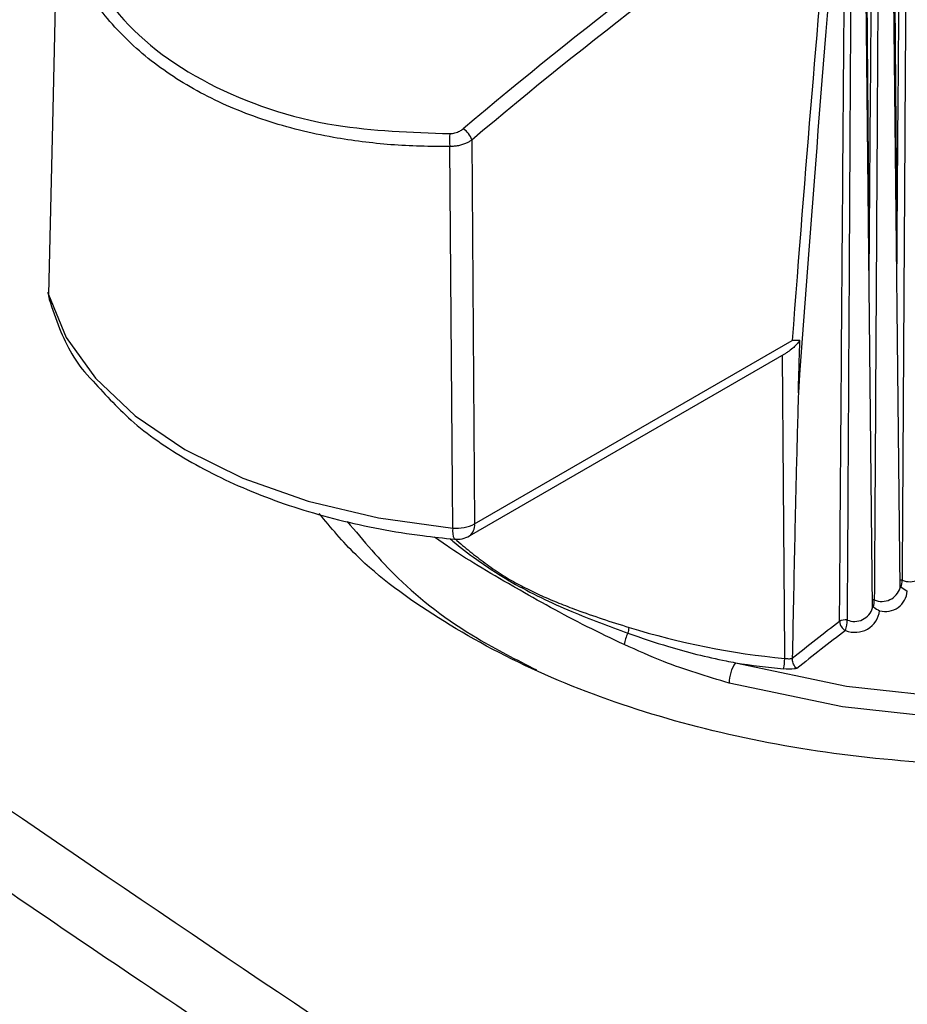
# Model space of a CAD drawing. Header units: millimetres. Extents: x -0.66 to 0.91, y -0.4 to 0.64.
# Tile 116 of 241: x 0.5842 to 0.6018, y -0.0925 to -0.0731. Entities that reach past the tile are written whole.
import ezdxf

# ---------------------------------------------------------------- set-up
doc = ezdxf.new("R2010")
doc.units = ezdxf.units.MM
doc.layers.add('FORMAT', color=7, linetype='Continuous')

msp = doc.modelspace()

# ---------------------------------------------------------------- linework, layer by layer
at = {"layer": 'FORMAT', "color": 7, "linetype": 'Continuous', "lineweight": 25}
for p, q in [((0.601615, -0.084273), (0.601453, -0.069141)), ((0.601071, -0.084668), (0.60091, -0.069588)), ((0.593153, -0.075427), (0.593208, -0.08301)), ((0.593208, -0.08301), (0.599482, -0.079388)), ((0.593105, -0.083246), (0.599366, -0.079631)), ((0.599484, -0.085668), (0.599484, -0.085666))]:
    msp.add_line(p, q, dxfattribs=at)
at = {"layer": 'FORMAT', "color": 7, "linetype": 'Continuous', "lineweight": 25, "flags": 128}
for points in [[(0.584963, -0.071077), (0.584952, -0.071572), (0.584877, -0.074823), (0.584793, -0.078481)], [(0.617784, -0.074869), (0.618597, -0.076164), (0.619038, -0.077517), (0.619096, -0.078894), (0.618768, -0.080258), (0.618064, -0.081574), (0.617001, -0.082807), (0.615609, -0.083925), (0.613922, -0.084899), (0.611985, -0.085703), (0.609849, -0.086316), (0.60757, -0.086723), (0.605207, -0.086912), (0.602822, -0.086878), (0.600478, -0.086624), (0.598236, -0.086154)], [(0.592778, -0.083091), (0.592771, -0.082263), (0.592745, -0.078955), (0.592718, -0.075554)], [(0.59836, -0.085752), (0.600557, -0.086212), (0.602854, -0.086461), (0.60519, -0.086494), (0.607505, -0.086308), (0.609738, -0.08591), (0.61183, -0.085309), (0.613727, -0.084522), (0.61538, -0.083568), (0.616744, -0.082472), (0.617785, -0.081265), (0.618475, -0.079976), (0.618796, -0.078639), (0.618798, -0.077709)], [(0.584793, -0.078481), (0.584787, -0.078447), (0.584787, -0.078432)], [(0.584793, -0.078481), (0.585142, -0.079328), (0.585717, -0.080133), (0.586504, -0.080875), (0.587483, -0.081538), (0.58863, -0.082103), (0.589917, -0.082557), (0.591311, -0.082889), (0.592778, -0.083091)], [(0.584793, -0.078481), (0.584801, -0.078561), (0.584804, -0.078574)], [(0.599334, -0.085667), (0.599333, -0.08554), (0.599307, -0.082231), (0.599287, -0.079677)], [(0.601615, -0.084237), (0.601622, -0.084245), (0.601637, -0.084258)], [(0.601637, -0.084258), (0.601624, -0.084253), (0.601615, -0.084247)], [(0.60107, -0.084632), (0.601074, -0.084636), (0.601089, -0.084649)], [(0.601089, -0.084649), (0.601076, -0.084644), (0.60107, -0.08464)]]:
    msp.add_lwpolyline(points, dxfattribs=at)
at = {"layer": 'FORMAT', "color": 7, "linetype": 'Continuous', "lineweight": 25}
for centre, radius, start, end in [((0.592779, -0.075543), 0.0003920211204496, 17.224648, 59.019421), ((0.59354, -0.075431), 0.0008311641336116, 171.073156, 188.504526), ((0.585287, -0.078444), 0.0005000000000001, 178.688394, 195.133878), ((0.592856, -0.082323), 0.0007715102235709, 264.164687, 297.160241), ((0.59296, -0.083041), 0.000250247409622, 305.322008, 7.323242), ((0.593096, -0.083156), 0.0003247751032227, 168.322902, 208.351392), ((0.592855, -0.082813), 0.0005, 264.849697, 299.997257), ((0.601803, -0.083763), 0.0003874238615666, 247.188141, 341.899839), ((0.601616, -0.084377), 0.0002592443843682, 81.866718, 90.599028), ((0.600945, -0.08411), 0.0007077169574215, 347.887828, 359.136195), ((0.60125, -0.084157), 0.0003831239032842, 247.549743, 342.317788), ((0.60132, -0.084303), 0.0004365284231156, 255.275472, 355.693874), ((0.60107, -0.084768), 0.0002597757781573, 82.454595, 90.129788), ((0.600341, -0.0845), 0.0007627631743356, 348.763621, 359.20004), ((0.600725, -0.084663), 0.0004877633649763, 247.219419, 352.772185), ((0.600709, -0.084556), 0.0003788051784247, 247.913907, 342.739207), ((0.622826, -0.114639), 0.0372058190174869, 127.033588, 128.856666), ((0.600624, -0.084925), 0.000207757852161, 183.590312, 244.876033), ((0.600533, -0.085121), 0.0002169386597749, 81.160728, 122.364283), ((0.59984, -0.084905), 0.0007266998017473, 343.389849, 359.880258), ((0.596787, -0.085467), 0.0006267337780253, 151.530633, 173.138031), ((0.595918, -0.085043), 0.0003415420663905, 338.503857, 358.127032), ((0.600792, -0.070325), 0.0154103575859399, 252.894327, 264.569005), ((0.622855, -0.114695), 0.0370566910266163, 127.03296, 128.927205), ((0.598969, -0.086161), 0.0007339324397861, 146.095798, 179.459082), ((0.600944, -0.069208), 0.0167439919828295, 261.122634, 264.393195), ((0.598463, -0.085664), 0.0008709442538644, 346.18536, 359.850535)]:
    msp.add_arc(centre, radius, start, end, dxfattribs=at)
for centre, major_axis, ratio, start_param, end_param in [((0.605809, -0.129581), (0.03710694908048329, 0.06661856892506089), 0.587341, 0.8648202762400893, 0.9990963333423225), ((0.640128, -2.498916), (-0.03506501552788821, 2.453035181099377), 0.014529, 0.1397816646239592, 0.1677995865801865), ((0.605951, -0.12966), (0.03700690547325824, 0.06644537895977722), 0.587367, 0.8647957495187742, 0.9990718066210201), ((0.641542, -2.499704), (-0.03645610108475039, 2.453858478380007), 0.01511, 0.1402292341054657, 0.1653093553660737)]:
    msp.add_ellipse(centre, major_axis=major_axis, ratio=ratio, start_param=start_param, end_param=end_param, dxfattribs=at)
for points, knots in [([(0.5303157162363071, -0.0917427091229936), (0.531056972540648, -0.0912786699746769), (0.537199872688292, -0.0874331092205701), (0.5487467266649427, -0.08027805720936), (0.5649592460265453, -0.0703981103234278), (0.5811756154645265, -0.0606879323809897), (0.5934070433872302, -0.0534879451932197), (0.6002322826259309, -0.0495207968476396), (0.6016514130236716, -0.0486959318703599)], [0, 0, 0, 0, 0.0311832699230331, 0.2584203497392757, 0.4856766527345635, 0.7129906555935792, 0.9403238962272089, 1, 1, 1, 1]), ([(0.601476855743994, -0.0690211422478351), (0.6014782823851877, -0.0691866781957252), (0.6014872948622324, -0.0702324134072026), (0.6015083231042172, -0.0727352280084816), (0.6015293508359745, -0.0753350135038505), (0.6015444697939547, -0.0772400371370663), (0.6015480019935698, -0.077687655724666), (0.6015494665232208, -0.077873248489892)], [0, 0, 0, 0, 0.0561178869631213, 0.3545118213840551, 0.8483364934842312, 0.9371168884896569, 1, 1, 1, 1]), ([(0.6015494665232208, -0.077873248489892), (0.6015501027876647, -0.0777917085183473), (0.6015694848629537, -0.0753078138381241), (0.6015933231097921, -0.0723195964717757), (0.6016180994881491, -0.0694118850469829), (0.6016223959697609, -0.0689076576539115)], [0, 0, 0, 0, 0.0272901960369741, 0.8313220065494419, 1, 1, 1, 1]), ([(0.6017431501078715, -0.0688610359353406), (0.6017350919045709, -0.0702930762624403), (0.6017209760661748, -0.0728016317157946), (0.6017045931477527, -0.0755786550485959), (0.6016828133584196, -0.0792333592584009), (0.6016669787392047, -0.0818114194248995), (0.6016527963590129, -0.0841204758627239)], [0, 0, 0, 0, 0.2814645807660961, 0.4930514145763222, 0.5459481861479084, 1, 1, 1, 1]), ([(0.6010011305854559, -0.078154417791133), (0.6010014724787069, -0.0781096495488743), (0.6010201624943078, -0.0756623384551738), (0.6010430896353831, -0.0727264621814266), (0.601067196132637, -0.069834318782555), (0.6010712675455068, -0.0693458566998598)], [0, 0, 0, 0, 0.015250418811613, 0.8336829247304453, 1, 1, 1, 1]), ([(0.60119121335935, -0.0692951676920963), (0.601183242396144, -0.0707575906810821), (0.6011693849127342, -0.0733000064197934), (0.6011532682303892, -0.0761117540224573), (0.6011323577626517, -0.0797215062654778), (0.601117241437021, -0.0822511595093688), (0.6011037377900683, -0.0845109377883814)], [0, 0, 0, 0, 0.2882628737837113, 0.5011436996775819, 0.5543639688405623, 1, 1, 1, 1]), ([(0.6009296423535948, -0.0694622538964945), (0.6009310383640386, -0.0696278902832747), (0.6009398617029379, -0.0706747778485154), (0.6009603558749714, -0.0731692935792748), (0.6009804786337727, -0.0757095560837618), (0.6009933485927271, -0.0773684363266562), (0.6009949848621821, -0.0775793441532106)], [0, 0, 0, 0, 0.061235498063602, 0.3870326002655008, 0.922068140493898, 1, 1, 1, 1]), ([(0.6004171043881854, -0.0849379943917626), (0.6004333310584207, -0.0826994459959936), (0.6004515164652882, -0.0801906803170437), (0.6004784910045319, -0.0766003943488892), (0.6004998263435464, -0.0737926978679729), (0.6005202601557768, -0.0712544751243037), (0.6005319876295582, -0.0697977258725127)], [0, 0, 0, 0, 0.4436661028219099, 0.4972214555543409, 0.7114428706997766, 1, 1, 1, 1]), ([(0.6006511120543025, -0.0697429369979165), (0.6006433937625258, -0.0712071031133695), (0.6006299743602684, -0.073752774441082), (0.6006143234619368, -0.0765681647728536), (0.6005941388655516, -0.0801588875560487), (0.6005795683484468, -0.0826680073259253), (0.600566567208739, -0.0849068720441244)], [0, 0, 0, 0, 0.2895944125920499, 0.5035031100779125, 0.5569803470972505, 1, 1, 1, 1]), ([(0.5851289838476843, -0.0709203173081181), (0.5853866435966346, -0.0715896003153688), (0.5859020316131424, -0.0729283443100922), (0.5878513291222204, -0.0744028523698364), (0.5902196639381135, -0.075216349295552), (0.5919549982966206, -0.0752759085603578), (0.5927193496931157, -0.0753021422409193)], [0, 0, 0, 0, 0.2660130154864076, 0.5320967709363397, 0.7939057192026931, 1, 1, 1, 1]), ([(0.5927184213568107, -0.0755540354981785), (0.5925239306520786, -0.0755543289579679), (0.5919366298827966, -0.0755552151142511), (0.5911674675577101, -0.0754936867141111), (0.5903751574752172, -0.0753739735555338), (0.5895086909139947, -0.0751893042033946), (0.5886469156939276, -0.0749065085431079), (0.5878611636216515, -0.0745391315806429), (0.5873128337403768, -0.0742222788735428), (0.5868099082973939, -0.0738664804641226), (0.5863527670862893, -0.0734701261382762), (0.5859528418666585, -0.0730414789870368), (0.5856131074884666, -0.0725873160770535), (0.5853341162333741, -0.0721097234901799), (0.5851088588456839, -0.0716061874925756), (0.5850119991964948, -0.0712539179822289), (0.5849633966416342, -0.0710771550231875)], [0, 0, 0, 0, 0.0509022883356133, 0.153708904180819, 0.2056822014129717, 0.2700388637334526, 0.4009059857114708, 0.4675797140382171, 0.5329507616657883, 0.5987922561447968, 0.6661145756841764, 0.7339458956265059, 0.7992902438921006, 0.8650892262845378, 0.9323040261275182, 1, 1, 1, 1]), ([(0.5927193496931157, -0.0753021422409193), (0.5927360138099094, -0.0753012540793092), (0.5927698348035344, -0.075299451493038), (0.5928203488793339, -0.0752890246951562), (0.5928695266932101, -0.0752732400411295), (0.5929125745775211, -0.0752534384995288), (0.5929501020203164, -0.0752312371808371), (0.592970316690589, -0.0752152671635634), (0.5929805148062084, -0.0752072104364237)], [0, 0, 0, 0, 0.1744723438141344, 0.3541038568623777, 0.5286884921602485, 0.7081352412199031, 0.8527569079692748, 1, 1, 1, 1]), ([(0.5931531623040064, -0.0754272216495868), (0.5931365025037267, -0.0754386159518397), (0.5931028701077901, -0.0754616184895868), (0.5930410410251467, -0.0754926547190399), (0.5929690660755, -0.0755201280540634), (0.5928879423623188, -0.0755407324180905), (0.5928031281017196, -0.0755533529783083), (0.5927469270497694, -0.0755538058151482), (0.5927184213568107, -0.0755540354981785)], [0, 0, 0, 0, 0.1438820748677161, 0.290465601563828, 0.4648064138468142, 0.6440844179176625, 0.8194763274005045, 1, 1, 1, 1]), ([(0.5662923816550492, -0.0772921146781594), (0.568151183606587, -0.0787418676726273), (0.5718725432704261, -0.0816443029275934), (0.5776524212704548, -0.0858563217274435), (0.5833394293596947, -0.0898348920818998), (0.5898042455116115, -0.0941940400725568), (0.5977270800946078, -0.0993148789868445), (0.6073491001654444, -0.1052442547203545), (0.6176270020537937, -0.1113030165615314), (0.6284939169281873, -0.1174510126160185), (0.6398826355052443, -0.1236508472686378), (0.6511162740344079, -0.12954998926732), (0.6620784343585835, -0.1351295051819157), (0.6718866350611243, -0.1399889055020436), (0.6810662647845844, -0.1444363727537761), (0.6867508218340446, -0.1471262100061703), (0.6895828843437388, -0.1484662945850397)], [0, 0, 0, 0, 0.0699127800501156, 0.1399668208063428, 0.1948752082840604, 0.2497295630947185, 0.3328600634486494, 0.4162129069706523, 0.4999945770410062, 0.583742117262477, 0.6671481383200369, 0.7505214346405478, 0.820735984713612, 0.890985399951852, 0.9456886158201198, 1, 1, 1, 1]), ([(0.6015494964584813, -0.0781373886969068), (0.6015494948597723, -0.0781346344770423), (0.6015494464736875, -0.0780512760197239), (0.6015494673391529, -0.0779632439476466), (0.6015494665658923, -0.077877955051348), (0.6015494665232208, -0.077873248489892)], [0, 0, 0, 0, 0.0312743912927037, 0.946542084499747, 0.9999999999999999, 0.9999999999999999, 0.9999999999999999, 0.9999999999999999]), ([(0.5848040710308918, -0.0785741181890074), (0.5848685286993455, -0.078766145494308), (0.5850483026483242, -0.0793017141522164), (0.5853367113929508, -0.0798531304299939), (0.5856498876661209, -0.0801666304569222), (0.5856725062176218, -0.0801892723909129)], [0, 0, 0, 0, 0.3414961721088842, 0.9524408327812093, 1, 1, 1, 1]), ([(0.5996328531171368, -0.0793875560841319), (0.5996110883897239, -0.0794145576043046), (0.5995672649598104, -0.079468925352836), (0.5994879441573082, -0.0795455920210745), (0.5994196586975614, -0.0795999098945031), (0.5993753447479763, -0.0796251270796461), (0.5993653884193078, -0.0796307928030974)], [0, 0, 0, 0, 0.2801364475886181, 0.5640566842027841, 0.9020535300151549, 1, 1, 1, 1]), ([(0.5996328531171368, -0.0793875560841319), (0.599585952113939, -0.0793887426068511), (0.5995373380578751, -0.0793899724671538), (0.5994836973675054, -0.0793881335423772), (0.5994818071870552, -0.0793880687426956)], [0, 0, 0, 0, 0.9647621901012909, 1, 1, 1, 1]), ([(0.599603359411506, -0.0804195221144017), (0.5996085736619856, -0.0802407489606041), (0.5996186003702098, -0.0798969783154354), (0.5996282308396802, -0.0795527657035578), (0.5996328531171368, -0.0793875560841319)], [0, 0, 0, 0, 0.5200361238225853, 1, 1, 1, 1]), ([(0.5856725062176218, -0.0801892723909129), (0.5859267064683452, -0.0804700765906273), (0.5864611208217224, -0.0810604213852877), (0.5875927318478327, -0.0818174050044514), (0.5889553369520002, -0.0824680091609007), (0.5905013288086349, -0.0829552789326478), (0.5918173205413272, -0.0832087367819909), (0.5925995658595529, -0.0832890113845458), (0.5928100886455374, -0.0833106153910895)], [0, 0, 0, 0, 0.1711532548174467, 0.359821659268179, 0.5499557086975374, 0.740152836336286, 0.9300682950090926, 0.9999999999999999, 0.9999999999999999, 0.9999999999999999, 0.9999999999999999]), ([(0.599603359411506, -0.0804195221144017), (0.5995895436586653, -0.0809200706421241), (0.5995619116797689, -0.0819211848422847), (0.5995222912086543, -0.0836697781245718), (0.5994981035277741, -0.0849165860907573), (0.5994835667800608, -0.0856659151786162)], [0, 0, 0, 0, 0.2851977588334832, 0.5704052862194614, 1, 1, 1, 1]), ([(0.5739563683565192, -0.0817286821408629), (0.5810426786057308, -0.0866240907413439), (0.5952126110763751, -0.0964130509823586), (0.6176996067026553, -0.1104338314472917), (0.6410745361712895, -0.1239130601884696), (0.6628486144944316, -0.1356005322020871), (0.6771780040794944, -0.1425250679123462), (0.6830872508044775, -0.1453806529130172)], [0, 0, 0, 0, 0.2127179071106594, 0.4253551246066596, 0.6381351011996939, 0.8507718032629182, 0.9999999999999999, 0.9999999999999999, 0.9999999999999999, 0.9999999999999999]), ([(0.6123070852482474, -0.0863415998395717), (0.6114691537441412, -0.0866134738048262), (0.6098295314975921, -0.0871454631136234), (0.6071628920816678, -0.0876064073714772), (0.6044730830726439, -0.0878158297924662), (0.6017752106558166, -0.0877428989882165), (0.5991497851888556, -0.0874065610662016), (0.596676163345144, -0.0868033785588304), (0.5944116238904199, -0.085963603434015), (0.5924533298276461, -0.0848938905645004), (0.5909939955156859, -0.0838330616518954), (0.5903697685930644, -0.0830827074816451), (0.5901400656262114, -0.0828065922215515)], [0, 0, 0, 0, 0.1086069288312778, 0.2125165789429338, 0.31642577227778, 0.4203304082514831, 0.5242346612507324, 0.6280944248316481, 0.7319542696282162, 0.8357582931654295, 0.9395623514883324, 1, 1, 1, 1]), ([(0.5906934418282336, -0.0829601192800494), (0.5910100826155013, -0.0833398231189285), (0.5917044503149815, -0.0841724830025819), (0.592990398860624, -0.0851631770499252), (0.5940335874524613, -0.0856911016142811), (0.5944332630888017, -0.0858933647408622)], [0, 0, 0, 0, 0.3408522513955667, 0.7474614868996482, 1, 1, 1, 1]), ([(0.5961645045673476, -0.0853918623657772), (0.5959187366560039, -0.0852754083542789), (0.5951631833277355, -0.0849173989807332), (0.594445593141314, -0.0845165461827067), (0.5935095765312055, -0.0839765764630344), (0.5929504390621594, -0.0836519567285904), (0.5924907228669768, -0.0833217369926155), (0.5924143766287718, -0.0832668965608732)], [0, 0, 0, 0, 0.1715220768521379, 0.5273026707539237, 0.5431021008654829, 0.9241218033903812, 0.9999999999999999, 0.9999999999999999, 0.9999999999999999, 0.9999999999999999]), ([(0.5927188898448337, -0.0833005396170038), (0.5927389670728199, -0.0833179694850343), (0.5929003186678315, -0.0834580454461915), (0.5932207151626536, -0.0836956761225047), (0.5936161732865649, -0.0839654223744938), (0.5942194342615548, -0.0843293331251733), (0.5950432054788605, -0.0847243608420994), (0.5958600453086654, -0.0850282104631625), (0.5962358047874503, -0.0851679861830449)], [0, 0, 0, 0, 0.0227054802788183, 0.1824736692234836, 0.3177455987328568, 0.3987235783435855, 0.7234031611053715, 1, 1, 1, 1]), ([(0.5928232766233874, -0.0833020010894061), (0.5928721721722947, -0.0833463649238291), (0.5930098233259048, -0.0834712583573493), (0.5932602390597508, -0.0836703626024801), (0.5935685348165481, -0.0838969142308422), (0.5938858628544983, -0.0841008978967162), (0.5942080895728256, -0.0842771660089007), (0.5945327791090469, -0.0844306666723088), (0.5948707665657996, -0.0845732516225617), (0.5952675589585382, -0.0847253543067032), (0.5957269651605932, -0.0848856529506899), (0.5960816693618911, -0.0849978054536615), (0.5962593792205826, -0.0850539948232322)], [0, 0, 0, 0, 0.0562319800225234, 0.1583047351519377, 0.2606096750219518, 0.3637124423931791, 0.4566940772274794, 0.5499158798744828, 0.6437180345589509, 0.7376996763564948, 0.8685852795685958, 1, 1, 1, 1]), ([(0.6016371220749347, -0.0842583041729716), (0.6016755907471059, -0.0842868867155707), (0.601714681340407, -0.0843159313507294), (0.6017546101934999, -0.0843350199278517), (0.601755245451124, -0.0843353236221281)], [0, 0, 0, 0, 0.9840902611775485, 1, 1, 1, 1]), ([(0.6010891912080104, -0.0846489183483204), (0.6011282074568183, -0.0846771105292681), (0.6011678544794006, -0.0847057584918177), (0.6012083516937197, -0.0847244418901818), (0.6012089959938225, -0.0847247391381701)], [0, 0, 0, 0, 0.9840902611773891, 1, 1, 1, 1]), ([(0.5962358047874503, -0.0851679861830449), (0.5965012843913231, -0.0852587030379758), (0.5971254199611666, -0.0854719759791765), (0.5978481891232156, -0.0856513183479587), (0.5982981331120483, -0.0857395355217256), (0.5983603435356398, -0.085751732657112)], [0, 0, 0, 0, 0.3894486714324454, 0.9155835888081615, 1, 1, 1, 1]), ([(0.5982355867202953, -0.0861541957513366), (0.5977980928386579, -0.0860224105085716), (0.5970848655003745, -0.0858075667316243), (0.5964211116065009, -0.0855077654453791), (0.5961645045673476, -0.0853918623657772)], [0, 0, 0, 0, 0.6134003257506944, 1, 1, 1, 1]), ([(0.5993335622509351, -0.0856665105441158), (0.5993581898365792, -0.085668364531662), (0.5994080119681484, -0.0856721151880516), (0.5994584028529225, -0.0856702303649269), (0.5994835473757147, -0.0856683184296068), (0.5994835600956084, -0.0856683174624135)], [0, 0, 0, 0, 0.494183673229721, 0.9997441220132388, 1, 1, 1, 1]), ([(0.5995706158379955, -0.0858669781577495), (0.5995700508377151, -0.0858664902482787), (0.5995620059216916, -0.0858595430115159), (0.5995442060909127, -0.0858405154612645), (0.5995200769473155, -0.0858032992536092), (0.5994999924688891, -0.085757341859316), (0.5994865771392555, -0.0857101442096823), (0.5994845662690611, -0.0856822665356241), (0.5994835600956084, -0.0856683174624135)], [0, 0, 0, 0, 0.012583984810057, 0.1791806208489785, 0.3999619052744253, 0.6050533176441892, 0.8023816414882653, 1, 1, 1, 1]), ([(0.5995706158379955, -0.0858669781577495), (0.5995559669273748, -0.0858688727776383), (0.5994702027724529, -0.0858799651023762), (0.5993817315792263, -0.0858757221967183), (0.5993083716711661, -0.0858722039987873)], [0, 0, 0, 0, 0.1708045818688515, 1, 1, 1, 1])]:
    msp.add_open_spline(points, degree=3, knots=knots, dxfattribs=at)

doc.saveas('drawing.dxf')
